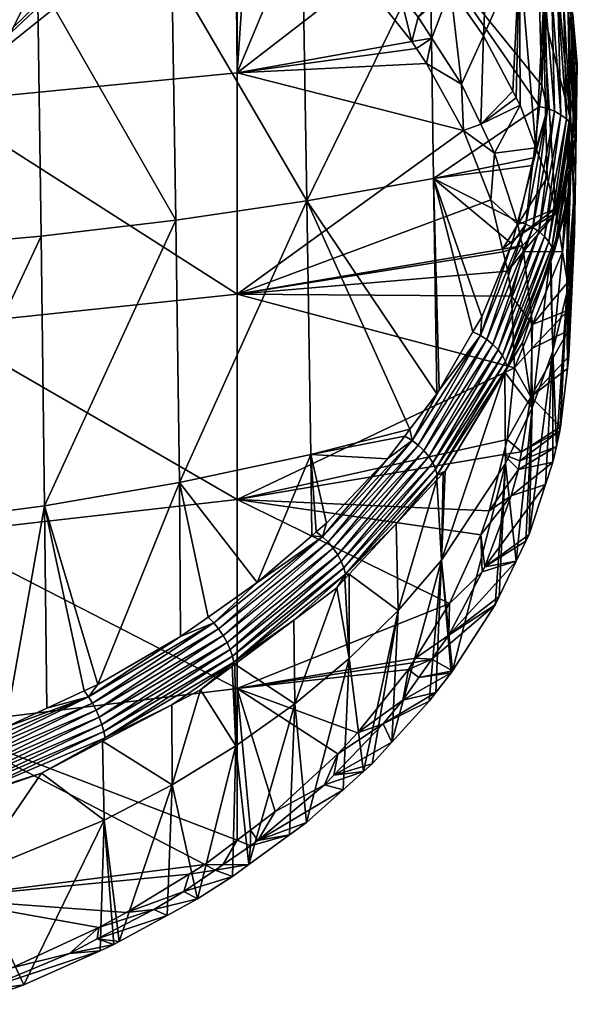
# Model space of a CAD drawing. Extents: x -0.156 to 0.18, y -0.187 to 0.038.
# Tile 256 of 256: x 0.149 to 0.18, y -0.183 to -0.129. Entities that reach past the tile are written whole.
import ezdxf

# ---------------------------------------------------------------- set-up
doc = ezdxf.new("R2010")
doc.units = 0
doc.layers.add('mesh', color=7, linetype='CONTINUOUS')

msp = doc.modelspace()

# ---------------------------------------------------------------- meshes
at = {"layer": 'mesh'}
mesh = msp.add_polyface(dxfattribs=at)
corners = [(0.144705, -0.133261, 0.20326), (0.133508, -0.143, 0.21049), (0.134367, -0.143646, 0.211167), (0.128122, -0.134063, 0.202293), (0.130968, -0.14149, 0.208909), (0.144705, -0.145488, 0.2142), (0.137923, -0.147749, 0.215476), (0.138104, -0.148177, 0.215926), (0.136692, -0.146015, 0.213653), (0.136356, -0.145541, 0.213155), (0.138423, -0.156997, 0.225244), (0.138228, -0.157335, 0.225602), (0.144705, -0.156859, 0.226026), (0.139123, -0.154773, 0.222888), (0.139295, -0.152393, 0.220372), (0.138888, -0.150024, 0.217872), (0.161146, -0.131662, 0.205189), (0.161146, -0.120288, 0.196381), (0.161031, -0.120194, 0.196284), (0.161873, -0.120883, 0.197), (0.159662, -0.119218, 0.195268), (0.1593, -0.118994, 0.195034), (0.144705, -0.120248, 0.193268), (0.128122, -0.120975, 0.192244), (0.161146, -0.143748, 0.216003), (0.161146, -0.154989, 0.227694), (0.134158, -0.146587, 0.213949), (0.136135, -0.156425, 0.224335), (0.135736, -0.157144, 0.225099), (0.136666, -0.15462, 0.222424), (0.136781, -0.152399, 0.220074), (0.136412, -0.15048, 0.218049), (0.135736, -0.148968, 0.216456), (0.142888, -0.141254, 0.255512), (0.135233, -0.141741, 0.256605), (0.135122, -0.127118, 0.244025), (0.135344, -0.157035, 0.268371), (0.143045, -0.156323, 0.267203), (0.157788, -0.139707, 0.252044), (0.150419, -0.140575, 0.253988), (0.150227, -0.126493, 0.241603), (0.150612, -0.155329, 0.265575), (0.158001, -0.154058, 0.2635), (0.165172, -0.152518, 0.260992), (0.162245, -0.159522, 0.266849), (0.164957, -0.138657, 0.249693), (0.157576, -0.126029, 0.239803), (0.157363, -0.113186, 0.226725), (0.135436, -0.148325, 0.215777)]
mesh.append_faces([[corners[k] for k in face] for face in [(0, 1, 2, 2), (3, 4, 0, 0), (5, 6, 7, 7), (5, 8, 6, 6), (0, 8, 5, 5), (0, 9, 8, 8), (2, 9, 0, 0), (10, 11, 12, 12), (12, 13, 10, 10), (12, 14, 13, 13), (5, 14, 12, 12), (5, 15, 14, 14), (7, 15, 5, 5), (16, 17, 18, 18), (16, 19, 17, 17), (0, 18, 20, 20), (21, 0, 20, 20), (0, 22, 23, 23), (21, 22, 0, 0), (0, 16, 18, 18), (0, 24, 16, 16), (5, 24, 0, 0), (5, 25, 24, 24), (12, 25, 5, 5), (8, 26, 6, 6), (11, 27, 28, 28), (10, 27, 11, 11), (13, 27, 10, 10), (13, 29, 27, 27), (14, 29, 13, 13), (14, 30, 29, 29), (15, 30, 14, 14), (15, 31, 30, 30), (15, 32, 31, 31), (7, 32, 15, 15), (33, 34, 35, 35), (33, 36, 34, 34), (37, 36, 33, 33), (38, 39, 40, 40), (38, 41, 39, 39), (42, 41, 38, 38), (42, 43, 44, 44), (38, 45, 42, 42), (38, 46, 45, 45), (40, 46, 38, 38), (40, 47, 46, 46), (40, 33, 35, 35), (39, 33, 40, 40), (39, 37, 33, 33), (41, 37, 39, 39), (6, 48, 7, 7), (6, 26, 48, 48), (7, 48, 32, 32)]])
mesh = msp.add_polyface(dxfattribs=at)
corners = [(0.161146, -0.143748, 0.216003), (0.175703, -0.141446, 0.218389), (0.175665, -0.141289, 0.218226), (0.175958, -0.142502, 0.219488), (0.17615, -0.14386, 0.220901), (0.17632, -0.147775, 0.224973), (0.161146, -0.131662, 0.205189), (0.171504, -0.131146, 0.207678), (0.170947, -0.130315, 0.206812), (0.173529, -0.134805, 0.211483), (0.175015, -0.138593, 0.215421), (0.164689, -0.123186, 0.199395), (0.161873, -0.120883, 0.197), (0.16791, -0.126426, 0.202765), (0.166996, -0.12393, 0.200577), (0.170047, -0.127312, 0.204092), (0.166357, -0.123356, 0.199981), (0.163473, -0.120769, 0.197294), (0.173416, -0.132268, 0.209244), (0.174466, -0.134462, 0.211523), (0.171797, -0.129766, 0.206643), (0.171888, -0.13743, 0.246945), (0.174523, -0.144985, 0.25276), (0.174041, -0.145821, 0.25357), (0.17206, -0.149198, 0.256842), (0.164957, -0.138657, 0.249693), (0.172203, -0.149009, 0.256658), (0.171694, -0.124819, 0.235075), (0.164743, -0.125469, 0.237623), (0.157576, -0.126029, 0.239803), (0.1715, -0.113165, 0.222305), (0.164529, -0.113173, 0.224689), (0.170683, -0.116506, 0.209582), (0.170362, -0.124, 0.202649), (0.170828, -0.124482, 0.20315), (0.167984, -0.121538, 0.200091), (0.17297, -0.119297, 0.212483), (0.172812, -0.127047, 0.205816), (0.17494, -0.122203, 0.215503), (0.172623, -0.126776, 0.205534), (0.17208, -0.125997, 0.204725), (0.167561, -0.121101, 0.199636), (0.167797, -0.121345, 0.19989), (0.174614, -0.129634, 0.208504), (0.1707, -0.129945, 0.206428), (0.171052, -0.128615, 0.205447)]
mesh.append_faces([[corners[k] for k in face] for face in [(0, 1, 2, 2), (0, 3, 1, 1), (0, 4, 3, 3), (0, 5, 4, 4), (6, 7, 8, 8), (6, 9, 7, 7), (0, 9, 6, 6), (0, 10, 9, 9), (2, 10, 0, 0), (11, 12, 6, 6), (6, 13, 11, 11), (14, 13, 15, 15), (14, 11, 13, 13), (16, 11, 14, 14), (17, 11, 16, 16), (17, 12, 11, 11), (18, 9, 19, 19), (18, 7, 9, 9), (20, 7, 18, 18), (20, 8, 7, 7), (21, 22, 23, 23), (21, 24, 25, 25), (21, 26, 24, 24), (23, 26, 21, 21), (25, 27, 21, 21), (25, 28, 27, 27), (29, 28, 25, 25), (28, 30, 27, 27), (29, 31, 28, 28), (32, 33, 34, 34), (32, 35, 33, 33), (36, 37, 38, 38), (36, 39, 37, 37), (40, 39, 36, 36), (35, 16, 14, 14), (16, 41, 17, 17), (16, 42, 41, 41), (35, 42, 16, 16), (15, 40, 34, 34), (15, 39, 40, 40), (15, 35, 14, 14), (15, 33, 35, 35), (34, 33, 15, 15), (37, 18, 43, 43), (37, 20, 18, 18), (6, 8, 44, 44), (6, 44, 13, 13), (44, 20, 45, 45), (15, 44, 45, 45), (15, 13, 44, 44), (44, 8, 20, 20), (45, 39, 15, 15), (45, 37, 39, 39), (45, 20, 37, 37)]])
mesh = msp.add_polyface(dxfattribs=at)
corners = [(0.171694, -0.124819, 0.235075), (0.177033, -0.124251, 0.232791), (0.177549, -0.127179, 0.235637), (0.176914, -0.123581, 0.23214), (0.176064, -0.120978, 0.229594), (0.175506, -0.119273, 0.227926), (0.17768, -0.127923, 0.23636), (0.177814, -0.13234, 0.240612), (0.178993, -0.127696, 0.234902), (0.177197, -0.121176, 0.228981), (0.177484, -0.121348, 0.228701), (0.178693, -0.127494, 0.235152), (0.17915, -0.134175, 0.24115), (0.178848, -0.133942, 0.241368), (0.177975, -0.127231, 0.235522), (0.178125, -0.133604, 0.24166), (0.176506, -0.120985, 0.229427), (0.178348, -0.127338, 0.235361), (0.176865, -0.121054, 0.229226), (0.1785, -0.13375, 0.241539), (0.179499, -0.128478, 0.234026), (0.17975, -0.131156, 0.23606), (0.179714, -0.131656, 0.23654), (0.179324, -0.12878, 0.233749), (0.179246, -0.128343, 0.233324), (0.178388, -0.123555, 0.228666), (0.177969, -0.12208, 0.227782), (0.179402, -0.128201, 0.234326), (0.177714, -0.121563, 0.228399), (0.177876, -0.121812, 0.228088), (0.179232, -0.127935, 0.234622), (0.179565, -0.134721, 0.240615), (0.179665, -0.135007, 0.240324), (0.179393, -0.134439, 0.240895), (0.179344, -0.134048, 0.227812), (0.177885, -0.12832, 0.22186), (0.176585, -0.125222, 0.21864), (0.174932, -0.116238, 0.221564), (0.17494, -0.122203, 0.215503), (0.176675, -0.119191, 0.224399), (0.176527, -0.118813, 0.22403), (0.174614, -0.129634, 0.208504), (0.172812, -0.127047, 0.205816), (0.177485, -0.135745, 0.214855), (0.17662, -0.133427, 0.212446), (0.176216, -0.132663, 0.211652), (0.176409, -0.133028, 0.212031), (0.177936, -0.122403, 0.22754)]
mesh.append_faces([[corners[k] for k in face] for face in [(0, 1, 2, 2), (0, 3, 1, 1), (0, 4, 3, 3), (0, 5, 4, 4), (0, 6, 7, 7), (2, 6, 0, 0), (8, 9, 10, 10), (8, 11, 9, 9), (12, 11, 8, 8), (12, 13, 11, 11), (14, 6, 2, 2), (14, 7, 6, 6), (15, 7, 14, 14), (16, 3, 4, 4), (14, 3, 16, 16), (14, 1, 3, 3), (2, 1, 14, 14), (17, 16, 18, 18), (17, 14, 16, 16), (19, 14, 17, 17), (19, 15, 14, 14), (11, 18, 9, 9), (11, 17, 18, 18), (13, 17, 11, 11), (13, 19, 17, 17), (20, 21, 22, 22), (23, 21, 20, 20), (20, 24, 23, 23), (20, 25, 24, 24), (26, 25, 20, 20), (27, 28, 29, 29), (27, 30, 28, 28), (31, 30, 27, 27), (20, 29, 26, 26), (20, 27, 29, 29), (32, 27, 20, 20), (30, 10, 28, 28), (30, 8, 10, 10), (33, 8, 30, 30), (33, 12, 8, 8), (34, 25, 35, 35), (34, 24, 25, 25), (36, 37, 38, 38), (39, 40, 36, 36), (38, 41, 36, 36), (38, 42, 41, 41), (36, 43, 35, 35), (44, 43, 36, 36), (36, 45, 46, 46), (41, 45, 36, 36), (26, 47, 25, 25), (35, 25, 47, 47), (47, 39, 36, 36), (36, 35, 47, 47)]])
mesh = msp.add_polyface(dxfattribs=at)
corners = [(0.175225, -0.136048, 0.213171), (0.173529, -0.134805, 0.211483), (0.175015, -0.138593, 0.215421), (0.174466, -0.134462, 0.211523), (0.171694, -0.124819, 0.235075), (0.177814, -0.13234, 0.240612), (0.177679, -0.133503, 0.241726), (0.171888, -0.13743, 0.246945), (0.177306, -0.136725, 0.244814), (0.176502, -0.139773, 0.247739), (0.177354, -0.136305, 0.244412), (0.177949, -0.140598, 0.247318), (0.178848, -0.133942, 0.241368), (0.17915, -0.134175, 0.24115), (0.17765, -0.140333, 0.247503), (0.178125, -0.133604, 0.24166), (0.176939, -0.13992, 0.247717), (0.177308, -0.140105, 0.247637), (0.1785, -0.13375, 0.241539), (0.179714, -0.131656, 0.23654), (0.179473, -0.135007, 0.239763), (0.179665, -0.135007, 0.240324), (0.179499, -0.128478, 0.234026), (0.179454, -0.135279, 0.240025), (0.179233, -0.138355, 0.242983), (0.179565, -0.134721, 0.240615), (0.179393, -0.134439, 0.240895), (0.179232, -0.127935, 0.234622), (0.178359, -0.141188, 0.246829), (0.178188, -0.140888, 0.247089), (0.179402, -0.128201, 0.234326), (0.178459, -0.141486, 0.246549), (0.179651, -0.137263, 0.231153), (0.17975, -0.131156, 0.23606), (0.179596, -0.140485, 0.234501), (0.179179, -0.14369, 0.237833), (0.179324, -0.12878, 0.233749), (0.179344, -0.134048, 0.227812), (0.179246, -0.128343, 0.233324), (0.176585, -0.125222, 0.21864), (0.176409, -0.133028, 0.212031), (0.17662, -0.133427, 0.212446), (0.178551, -0.139091, 0.218332), (0.178585, -0.139301, 0.21855), (0.177885, -0.12832, 0.22186), (0.178093, -0.137377, 0.216551), (0.177485, -0.135745, 0.214855), (0.179209, -0.143116, 0.222515), (0.178934, -0.141433, 0.220766), (0.174614, -0.129634, 0.208504), (0.176216, -0.132663, 0.211652), (0.173416, -0.132268, 0.209244), (0.176488, -0.139947, 0.217223)]
mesh.append_faces([[corners[k] for k in face] for face in [(0, 1, 2, 2), (3, 1, 0, 0), (4, 5, 6, 6), (7, 8, 9, 9), (10, 8, 7, 7), (7, 6, 10, 10), (7, 4, 6, 6), (11, 12, 13, 13), (11, 14, 12, 12), (15, 6, 5, 5), (15, 10, 6, 6), (15, 8, 10, 10), (16, 8, 15, 15), (16, 9, 8, 8), (17, 15, 18, 18), (17, 16, 15, 15), (14, 18, 12, 12), (14, 17, 18, 18), (19, 20, 21, 21), (22, 19, 21, 21), (21, 23, 24, 24), (20, 23, 21, 21), (25, 26, 27, 27), (28, 26, 25, 25), (28, 29, 26, 26), (21, 25, 30, 30), (31, 25, 21, 21), (31, 28, 25, 25), (29, 13, 26, 26), (29, 11, 13, 13), (32, 19, 33, 33), (32, 20, 19, 19), (34, 20, 32, 32), (34, 23, 20, 20), (35, 24, 23, 23), (33, 36, 37, 37), (36, 38, 37, 37), (39, 40, 41, 41), (37, 42, 43, 43), (44, 42, 37, 37), (44, 45, 42, 42), (46, 45, 44, 44), (37, 32, 33, 33), (37, 47, 32, 32), (48, 47, 37, 37), (49, 3, 50, 50), (49, 51, 3, 3), (3, 40, 50, 50), (3, 41, 40, 40), (0, 41, 3, 3), (0, 46, 41, 41), (52, 46, 0, 0), (52, 45, 46, 46)]])
mesh = msp.add_polyface(dxfattribs=at)
corners = [(0.175665, -0.141289, 0.218226), (0.176744, -0.141101, 0.218422), (0.176614, -0.140516, 0.217814), (0.176488, -0.139947, 0.217223), (0.175015, -0.138593, 0.215421), (0.175225, -0.136048, 0.213171), (0.176813, -0.141414, 0.218747), (0.17615, -0.14386, 0.220901), (0.1773, -0.145406, 0.222897), (0.175958, -0.142502, 0.219488), (0.175703, -0.141446, 0.218389), (0.171888, -0.13743, 0.246945), (0.176177, -0.141003, 0.248919), (0.174523, -0.144985, 0.25276), (0.176502, -0.139773, 0.247739), (0.175425, -0.146799, 0.253307), (0.17765, -0.140333, 0.247503), (0.177949, -0.140598, 0.247318), (0.175137, -0.146502, 0.253459), (0.174452, -0.146013, 0.253595), (0.176939, -0.13992, 0.247717), (0.174807, -0.146237, 0.253555), (0.177308, -0.140105, 0.247637), (0.178459, -0.141486, 0.246549), (0.178273, -0.141729, 0.246233), (0.177249, -0.144878, 0.249267), (0.178306, -0.141627, 0.246134), (0.179195, -0.138894, 0.243501), (0.179233, -0.138355, 0.242983), (0.179665, -0.135007, 0.240324), (0.175822, -0.147435, 0.252863), (0.178188, -0.140888, 0.247089), (0.178359, -0.141188, 0.246829), (0.175656, -0.147115, 0.253105), (0.175919, -0.147746, 0.252595), (0.179179, -0.14369, 0.237833), (0.179596, -0.140485, 0.234501), (0.179213, -0.147825, 0.227409), (0.178406, -0.146864, 0.241131), (0.177287, -0.149976, 0.244365), (0.179454, -0.135279, 0.240025), (0.179344, -0.134048, 0.227812), (0.178585, -0.139301, 0.21855), (0.178934, -0.141433, 0.220766), (0.179265, -0.145736, 0.225237), (0.179295, -0.147156, 0.226714), (0.179651, -0.137263, 0.231153), (0.179241, -0.144625, 0.224083), (0.179209, -0.143116, 0.222515), (0.178551, -0.139091, 0.218332), (0.178093, -0.137377, 0.216551), (0.177268, -0.146732, 0.224276)]
mesh.append_faces([[corners[k] for k in face] for face in [(0, 1, 2, 2), (3, 0, 2, 2), (3, 4, 0, 0), (5, 4, 3, 3), (6, 7, 8, 8), (6, 9, 7, 7), (1, 9, 6, 6), (1, 10, 9, 9), (0, 10, 1, 1), (11, 12, 13, 13), (11, 14, 12, 12), (15, 16, 17, 17), (15, 18, 16, 16), (12, 19, 13, 13), (12, 20, 19, 19), (12, 14, 20, 20), (21, 20, 22, 22), (21, 19, 20, 20), (18, 22, 16, 16), (18, 21, 22, 22), (23, 24, 25, 25), (26, 24, 23, 23), (23, 27, 26, 26), (23, 28, 27, 27), (29, 28, 23, 23), (30, 31, 32, 32), (30, 33, 31, 31), (34, 32, 23, 23), (34, 30, 32, 32), (33, 17, 31, 31), (33, 15, 17, 17), (35, 36, 37, 37), (38, 26, 27, 27), (38, 24, 26, 26), (39, 25, 24, 24), (35, 40, 36, 36), (41, 42, 43, 43), (36, 44, 45, 45), (46, 44, 36, 36), (46, 47, 44, 44), (48, 47, 46, 46), (27, 35, 38, 38), (27, 28, 35, 35), (43, 42, 6, 6), (8, 43, 6, 6), (3, 49, 50, 50), (2, 49, 3, 3), (2, 42, 49, 49), (1, 42, 2, 2), (1, 6, 42, 42), (8, 48, 43, 43), (8, 47, 48, 48), (51, 44, 47, 47)]])
mesh = msp.add_polyface(dxfattribs=at)
corners = [(0.161146, -0.154989, 0.227694), (0.174475, -0.156917, 0.234478), (0.174938, -0.155603, 0.23311), (0.17632, -0.147775, 0.224973), (0.161146, -0.143748, 0.216003), (0.175916, -0.151696, 0.229048), (0.164957, -0.138657, 0.249693), (0.170592, -0.15114, 0.258728), (0.165172, -0.152518, 0.260992), (0.17206, -0.149198, 0.256842), (0.165474, -0.156753, 0.264174), (0.165232, -0.156961, 0.264375), (0.166037, -0.15627, 0.263708), (0.169373, -0.152754, 0.260296), (0.170312, -0.151511, 0.259089), (0.158001, -0.154058, 0.2635), (0.171625, -0.152638, 0.258981), (0.171355, -0.15231, 0.259102), (0.175137, -0.146502, 0.253459), (0.166644, -0.158005, 0.264195), (0.166398, -0.157649, 0.264288), (0.170713, -0.15175, 0.259163), (0.165816, -0.157023, 0.264282), (0.171046, -0.15201, 0.259162), (0.174452, -0.146013, 0.253595), (0.174807, -0.146237, 0.253555), (0.166117, -0.157317, 0.264315), (0.172203, -0.149009, 0.256658), (0.174041, -0.145821, 0.25357), (0.172091, -0.153641, 0.258324), (0.169847, -0.156302, 0.260349), (0.167071, -0.159055, 0.263587), (0.172066, -0.153908, 0.258022), (0.172412, -0.153536, 0.25766), (0.172514, -0.153426, 0.257553), (0.175919, -0.147746, 0.252595), (0.171999, -0.153319, 0.258582), (0.171843, -0.15298, 0.258805), (0.175656, -0.147115, 0.253105), (0.166985, -0.158724, 0.263835), (0.166842, -0.158368, 0.264042), (0.175822, -0.147435, 0.252863), (0.175425, -0.146799, 0.253307), (0.16995, -0.161052, 0.255876), (0.172327, -0.158299, 0.253015), (0.175711, -0.152516, 0.229901), (0.175777, -0.148016, 0.252302)]
mesh.append_faces([[corners[k] for k in face] for face in [(0, 1, 2, 2), (0, 3, 4, 4), (0, 5, 3, 3), (6, 7, 8, 8), (6, 9, 7, 7), (8, 10, 11, 11), (12, 10, 8, 8), (8, 13, 12, 12), (8, 14, 13, 13), (7, 14, 8, 8), (15, 6, 8, 8), (16, 17, 18, 18), (19, 17, 16, 16), (19, 20, 17, 17), (21, 14, 7, 7), (21, 13, 14, 14), (22, 13, 21, 21), (22, 12, 13, 13), (10, 12, 22, 22), (22, 11, 10, 10), (23, 24, 25, 25), (23, 21, 24, 24), (26, 21, 23, 23), (26, 22, 21, 21), (24, 27, 28, 28), (21, 27, 24, 24), (21, 9, 27, 27), (7, 9, 21, 21), (17, 25, 18, 18), (17, 23, 25, 25), (20, 23, 17, 17), (20, 26, 23, 23), (29, 30, 31, 31), (29, 32, 30, 30), (29, 33, 32, 32), (29, 34, 33, 33), (35, 34, 29, 29), (36, 37, 38, 38), (39, 37, 36, 36), (39, 40, 37, 37), (29, 36, 41, 41), (31, 36, 29, 29), (31, 39, 36, 36), (37, 16, 42, 42), (40, 16, 37, 37), (40, 19, 16, 16), (32, 43, 30, 30), (33, 44, 32, 32), (33, 34, 44, 44), (0, 2, 45, 45), (45, 5, 0, 0), (35, 46, 34, 34), (44, 34, 46, 46)]])
mesh = msp.add_polyface(dxfattribs=at)
corners = [(0.177204, -0.149372, 0.227018), (0.175916, -0.151696, 0.229048), (0.176697, -0.15237, 0.230132), (0.17632, -0.147775, 0.224973), (0.177268, -0.146732, 0.224276), (0.1773, -0.145406, 0.222897), (0.17615, -0.14386, 0.220901), (0.174938, -0.155603, 0.23311), (0.176141, -0.154789, 0.232647), (0.176534, -0.153332, 0.231132), (0.174475, -0.156917, 0.234478), (0.174693, -0.158669, 0.23668), (0.171625, -0.152638, 0.258981), (0.175137, -0.146502, 0.253459), (0.175425, -0.146799, 0.253307), (0.174452, -0.146013, 0.253595), (0.174041, -0.145821, 0.25357), (0.174523, -0.144985, 0.25276), (0.175919, -0.147746, 0.252595), (0.177249, -0.144878, 0.249267), (0.176757, -0.146391, 0.250724), (0.178459, -0.141486, 0.246549), (0.171999, -0.153319, 0.258582), (0.175656, -0.147115, 0.253105), (0.175822, -0.147435, 0.252863), (0.172091, -0.153641, 0.258324), (0.171843, -0.15298, 0.258805), (0.177287, -0.149976, 0.244365), (0.178273, -0.141729, 0.246233), (0.178406, -0.146864, 0.241131), (0.179596, -0.140485, 0.234501), (0.179295, -0.147156, 0.226714), (0.179213, -0.147825, 0.227409), (0.179179, -0.14369, 0.237833), (0.178799, -0.151221, 0.230937), (0.178606, -0.152083, 0.231833), (0.178825, -0.151014, 0.230723), (0.178412, -0.152944, 0.232728), (0.176935, -0.157259, 0.237213), (0.176411, -0.158346, 0.238342), (0.177109, -0.156899, 0.236839), (0.178011, -0.154161, 0.233993), (0.175827, -0.153019, 0.247527), (0.175477, -0.160283, 0.240356), (0.175257, -0.160741, 0.240831), (0.179241, -0.144625, 0.224083), (0.179265, -0.145736, 0.225237), (0.176613, -0.152867, 0.230649), (0.175711, -0.152516, 0.229901), (0.175777, -0.148016, 0.252302), (0.172327, -0.158299, 0.253015)]
mesh.append_faces([[corners[k] for k in face] for face in [(0, 1, 2, 2), (0, 3, 1, 1), (4, 3, 0, 0), (5, 3, 4, 4), (5, 6, 3, 3), (7, 8, 9, 9), (10, 8, 7, 7), (10, 11, 8, 8), (12, 13, 14, 14), (15, 16, 17, 17), (18, 19, 20, 20), (21, 19, 18, 18), (22, 23, 24, 24), (25, 24, 18, 18), (26, 14, 23, 23), (27, 28, 29, 29), (20, 19, 27, 27), (30, 31, 32, 32), (33, 34, 35, 35), (33, 36, 34, 34), (32, 36, 33, 33), (29, 35, 37, 37), (29, 33, 35, 35), (27, 38, 39, 39), (27, 40, 38, 38), (29, 40, 27, 27), (29, 41, 40, 40), (37, 41, 29, 29), (42, 27, 39, 39), (43, 44, 42, 42), (4, 45, 5, 5), (0, 46, 4, 4), (0, 31, 46, 46), (0, 32, 31, 31), (0, 36, 32, 32), (2, 36, 0, 0), (2, 34, 36, 36), (47, 34, 2, 2), (47, 35, 34, 34), (9, 35, 47, 47), (9, 37, 35, 35), (8, 37, 9, 9), (8, 41, 37, 37), (11, 41, 8, 8), (11, 40, 41, 41), (2, 1, 48, 48), (48, 47, 2, 2), (48, 9, 47, 47), (7, 9, 48, 48), (18, 20, 49, 49), (50, 49, 42, 42), (49, 27, 42, 42), (49, 20, 27, 27)]])
mesh = msp.add_polyface(dxfattribs=at)
corners = [(0.161146, -0.154989, 0.227694), (0.172761, -0.160671, 0.238382), (0.174475, -0.156917, 0.234478), (0.161146, -0.165322, 0.240195), (0.170905, -0.163649, 0.241477), (0.174554, -0.158931, 0.236952), (0.172715, -0.162389, 0.240547), (0.171791, -0.163704, 0.241913), (0.170741, -0.163913, 0.241752), (0.170515, -0.164275, 0.242128), (0.174693, -0.158669, 0.23668), (0.165172, -0.152518, 0.260992), (0.165232, -0.156961, 0.264375), (0.162245, -0.159522, 0.266849), (0.160592, -0.162793, 0.268816), (0.166398, -0.157649, 0.264288), (0.166644, -0.158005, 0.264195), (0.160379, -0.162414, 0.268884), (0.165816, -0.157023, 0.264282), (0.159875, -0.161731, 0.26882), (0.159557, -0.161413, 0.268664), (0.160135, -0.162055, 0.268883), (0.166117, -0.157317, 0.264315), (0.167071, -0.159055, 0.263587), (0.16728, -0.15907, 0.26304), (0.167044, -0.159325, 0.263287), (0.169847, -0.156302, 0.260349), (0.160968, -0.163881, 0.268251), (0.164238, -0.161575, 0.265463), (0.161016, -0.163988, 0.267791), (0.166593, -0.159811, 0.26376), (0.160892, -0.163543, 0.26849), (0.166842, -0.158368, 0.264042), (0.166985, -0.158724, 0.263835), (0.160766, -0.163176, 0.268682), (0.164309, -0.166145, 0.261168), (0.167275, -0.16367, 0.258597), (0.16995, -0.161052, 0.255876), (0.172066, -0.153908, 0.258022), (0.172327, -0.158299, 0.253015), (0.175827, -0.153019, 0.247527), (0.176411, -0.158346, 0.238342), (0.175477, -0.160283, 0.240356), (0.17285, -0.164461, 0.244697), (0.172016, -0.165537, 0.245815), (0.172918, -0.164355, 0.244586), (0.175257, -0.160741, 0.240831), (0.169609, -0.168254, 0.248639), (0.171656, -0.166003, 0.2463), (0.168058, -0.16986, 0.250307), (0.176935, -0.157259, 0.237213), (0.177109, -0.156899, 0.236839)]
mesh.append_faces([[corners[k] for k in face] for face in [(0, 1, 2, 2), (3, 1, 0, 0), (3, 4, 1, 1), (1, 5, 2, 2), (1, 6, 5, 5), (4, 6, 1, 1), (4, 7, 6, 6), (8, 7, 4, 4), (8, 9, 7, 7), (5, 10, 2, 2), (11, 12, 13, 13), (14, 15, 16, 16), (14, 17, 15, 15), (18, 13, 12, 12), (19, 13, 18, 18), (19, 20, 13, 13), (21, 18, 22, 22), (21, 19, 18, 18), (17, 22, 15, 15), (17, 21, 22, 22), (23, 24, 25, 25), (23, 26, 24, 24), (27, 28, 29, 29), (23, 28, 27, 27), (23, 30, 28, 28), (25, 30, 23, 23), (31, 32, 33, 33), (31, 34, 32, 32), (27, 33, 23, 23), (27, 31, 33, 33), (34, 16, 32, 32), (34, 14, 16, 16), (30, 35, 28, 28), (25, 36, 30, 30), (24, 36, 25, 25), (24, 37, 36, 36), (26, 37, 24, 24), (38, 39, 37, 37), (40, 41, 42, 42), (39, 43, 44, 44), (39, 45, 43, 43), (40, 45, 39, 39), (40, 46, 45, 45), (39, 47, 37, 37), (44, 48, 39, 39), (49, 36, 37, 37), (10, 50, 51, 51), (10, 41, 50, 50), (5, 41, 10, 10), (5, 6, 41, 41), (6, 42, 41, 41), (6, 46, 42, 42), (7, 46, 6, 6), (7, 45, 46, 46)]])
mesh = msp.add_polyface(dxfattribs=at)
corners = [(0.144705, -0.156859, 0.226026), (0.161146, -0.165322, 0.240195), (0.161146, -0.154989, 0.227694), (0.144705, -0.167312, 0.238672), (0.161145, -0.17361, 0.251832), (0.158001, -0.154058, 0.2635), (0.159557, -0.161413, 0.268664), (0.158045, -0.162477, 0.269685), (0.162245, -0.159522, 0.266849), (0.150612, -0.155329, 0.265575), (0.152778, -0.165433, 0.272499), (0.150735, -0.166387, 0.273401), (0.153518, -0.165088, 0.272172), (0.148466, -0.167446, 0.274403), (0.143045, -0.156323, 0.267203), (0.153606, -0.16689, 0.272726), (0.160379, -0.162414, 0.268884), (0.160592, -0.162793, 0.268816), (0.153429, -0.166493, 0.272773), (0.145855, -0.170197, 0.275847), (0.145719, -0.169785, 0.275879), (0.153016, -0.165762, 0.272663), (0.159875, -0.161731, 0.26882), (0.145404, -0.169019, 0.275736), (0.145208, -0.168649, 0.275534), (0.153229, -0.166111, 0.27275), (0.160135, -0.162055, 0.268883), (0.145566, -0.169387, 0.27584), (0.153922, -0.168007, 0.272199), (0.150438, -0.169941, 0.273487), (0.146101, -0.171336, 0.275352), (0.160968, -0.163881, 0.268251), (0.157565, -0.166214, 0.269931), (0.159148, -0.165386, 0.269141), (0.160872, -0.164095, 0.267895), (0.153856, -0.167664, 0.272429), (0.160766, -0.163176, 0.268682), (0.160892, -0.163543, 0.26849), (0.15375, -0.167287, 0.272609), (0.146049, -0.170989, 0.275575), (0.145966, -0.170604, 0.275744), (0.157583, -0.170581, 0.265778), (0.161075, -0.168452, 0.263565), (0.15379, -0.168188, 0.271814)]
mesh.append_faces([[corners[k] for k in face] for face in [(0, 1, 2, 2), (3, 1, 0, 0), (3, 4, 1, 1), (5, 6, 7, 7), (5, 8, 6, 6), (9, 10, 11, 11), (9, 12, 10, 10), (5, 12, 9, 9), (7, 12, 5, 5), (9, 13, 14, 14), (11, 13, 9, 9), (15, 16, 17, 17), (15, 18, 16, 16), (19, 18, 15, 15), (19, 20, 18, 18), (21, 7, 22, 22), (21, 12, 7, 7), (10, 12, 21, 21), (7, 6, 22, 22), (21, 11, 10, 10), (21, 13, 11, 11), (23, 13, 21, 21), (23, 24, 13, 13), (25, 22, 26, 26), (25, 21, 22, 22), (27, 21, 25, 25), (27, 23, 21, 21), (18, 26, 16, 16), (18, 25, 26, 26), (20, 25, 18, 18), (20, 27, 25, 25), (28, 29, 30, 30), (31, 32, 28, 28), (31, 33, 32, 32), (34, 33, 31, 31), (35, 36, 37, 37), (35, 38, 36, 36), (39, 38, 35, 35), (39, 40, 38, 38), (28, 37, 31, 31), (28, 35, 37, 37), (30, 35, 28, 28), (30, 39, 35, 35), (38, 17, 36, 36), (38, 15, 17, 17), (40, 15, 38, 38), (40, 19, 15, 15), (41, 32, 33, 33), (33, 34, 42, 42), (42, 41, 33, 33), (28, 43, 29, 29), (28, 32, 43, 43), (41, 43, 32, 32)]])
mesh = msp.add_polyface(dxfattribs=at)
corners = [(0.161146, -0.165322, 0.240195), (0.170515, -0.164275, 0.242128), (0.170741, -0.163913, 0.241752), (0.167721, -0.167744, 0.245733), (0.166649, -0.168886, 0.24692), (0.163226, -0.172046, 0.250206), (0.161873, -0.173063, 0.251264), (0.161145, -0.17361, 0.251832), (0.170905, -0.163649, 0.241477), (0.171083, -0.16471, 0.242958), (0.171791, -0.163704, 0.241913), (0.170208, -0.165955, 0.244251), (0.169136, -0.167247, 0.245593), (0.16643, -0.170047, 0.248503), (0.165922, -0.170572, 0.249049), (0.162283, -0.173631, 0.252229), (0.161873, -0.173912, 0.252522), (0.160369, -0.174947, 0.253596), (0.160968, -0.163881, 0.268251), (0.161016, -0.163988, 0.267791), (0.160872, -0.164095, 0.267895), (0.16995, -0.161052, 0.255876), (0.169609, -0.168254, 0.248639), (0.168537, -0.169432, 0.249863), (0.161075, -0.168452, 0.263565), (0.164309, -0.166145, 0.261168), (0.164238, -0.161575, 0.265463), (0.166593, -0.159811, 0.26376), (0.167275, -0.16367, 0.258597), (0.172327, -0.158299, 0.253015), (0.171656, -0.166003, 0.2463), (0.168058, -0.16986, 0.250307), (0.166948, -0.170851, 0.251337), (0.164947, -0.172637, 0.253193), (0.164017, -0.173316, 0.253899), (0.161793, -0.174941, 0.255588), (0.160897, -0.175596, 0.256269), (0.172918, -0.164355, 0.244586), (0.17285, -0.164461, 0.244697), (0.172016, -0.165537, 0.245815)]
mesh.append_faces([[corners[k] for k in face] for face in [(0, 1, 2, 2), (0, 3, 1, 1), (4, 3, 0, 0), (0, 5, 4, 4), (0, 6, 5, 5), (7, 6, 0, 0), (2, 8, 0, 0), (1, 9, 10, 10), (1, 11, 9, 9), (3, 11, 1, 1), (3, 12, 11, 11), (4, 12, 3, 3), (4, 13, 12, 12), (4, 14, 13, 13), (5, 14, 4, 4), (5, 15, 14, 14), (6, 15, 5, 5), (6, 16, 15, 15), (7, 16, 6, 6), (7, 17, 16, 16), (18, 19, 20, 20), (21, 22, 23, 23), (19, 24, 20, 20), (19, 25, 24, 24), (26, 25, 19, 19), (27, 28, 25, 25), (29, 30, 22, 22), (31, 21, 23, 23), (32, 28, 31, 31), (33, 28, 32, 32), (33, 25, 28, 28), (34, 25, 33, 33), (35, 25, 34, 34), (35, 24, 25, 25), (36, 24, 35, 35), (22, 12, 13, 13), (9, 37, 10, 10), (9, 38, 37, 37), (11, 38, 9, 9), (11, 39, 38, 38), (12, 39, 11, 11), (12, 30, 39, 39), (22, 30, 12, 12), (16, 34, 15, 15), (16, 35, 34, 34), (13, 23, 22, 22), (13, 31, 23, 23), (14, 31, 13, 13), (14, 32, 31, 31), (15, 32, 14, 14), (15, 33, 32, 32), (34, 33, 15, 15), (16, 17, 35, 35)]])
mesh = msp.add_polyface(dxfattribs=at)
corners = [(0.144705, -0.176787, 0.252066), (0.155089, -0.177567, 0.255944), (0.158524, -0.175462, 0.253757), (0.153576, -0.178376, 0.256784), (0.148826, -0.180578, 0.259073), (0.145144, -0.181937, 0.260487), (0.151968, -0.1798, 0.258638), (0.153498, -0.179005, 0.257812), (0.147074, -0.181852, 0.260772), (0.145843, -0.182259, 0.261195), (0.156591, -0.177397, 0.256142), (0.158234, -0.176414, 0.255121), (0.159941, -0.17524, 0.253902), (0.146101, -0.171336, 0.275352), (0.150438, -0.169941, 0.273487), (0.146599, -0.171279, 0.27475), (0.146653, -0.175481, 0.270871), (0.153864, -0.172516, 0.267789), (0.146021, -0.171481, 0.27494), (0.161075, -0.168452, 0.263565), (0.158974, -0.176812, 0.257533), (0.157583, -0.170581, 0.265778), (0.160897, -0.175596, 0.256269), (0.1544, -0.179319, 0.260138), (0.153649, -0.179654, 0.260485), (0.154699, -0.179155, 0.259967), (0.157326, -0.177716, 0.258471), (0.149485, -0.181509, 0.262414), (0.146738, -0.182484, 0.263426), (0.146467, -0.18258, 0.263526), (0.161793, -0.174941, 0.255588), (0.160369, -0.174947, 0.253596), (0.145144, -0.18249, 0.261435), (0.159378, -0.174938, 0.253213), (0.144705, -0.167312, 0.238672), (0.161145, -0.17361, 0.251832), (0.15379, -0.168188, 0.271814)]
mesh.append_faces([[corners[k] for k in face] for face in [(0, 1, 2, 2), (3, 1, 0, 0), (0, 4, 3, 3), (0, 5, 4, 4), (6, 7, 3, 3), (4, 6, 3, 3), (4, 8, 6, 6), (5, 8, 4, 4), (5, 9, 8, 8), (10, 3, 7, 7), (10, 1, 3, 3), (11, 1, 10, 10), (11, 2, 1, 1), (12, 2, 11, 11), (13, 14, 15, 15), (16, 14, 17, 17), (16, 15, 14, 14), (18, 15, 16, 16), (19, 20, 21, 21), (22, 20, 19, 19), (17, 23, 24, 24), (17, 25, 23, 23), (21, 25, 17, 17), (21, 26, 25, 25), (20, 26, 21, 21), (27, 17, 24, 24), (27, 16, 17, 17), (28, 16, 27, 27), (28, 29, 16, 16), (26, 10, 7, 7), (20, 10, 26, 26), (20, 11, 10, 10), (22, 11, 20, 20), (22, 12, 11, 11), (30, 12, 22, 22), (30, 31, 12, 12), (8, 9, 28, 28), (7, 25, 26, 26), (7, 23, 25, 25), (6, 23, 7, 7), (6, 24, 23, 23), (8, 24, 6, 6), (8, 27, 24, 24), (28, 27, 8, 8), (32, 29, 28, 28), (0, 2, 33, 33), (33, 34, 0, 0), (33, 35, 34, 34), (33, 31, 35, 35), (33, 12, 31, 31), (12, 33, 2, 2), (17, 36, 21, 21), (14, 36, 17, 17)]])

doc.saveas('drawing.dxf')
